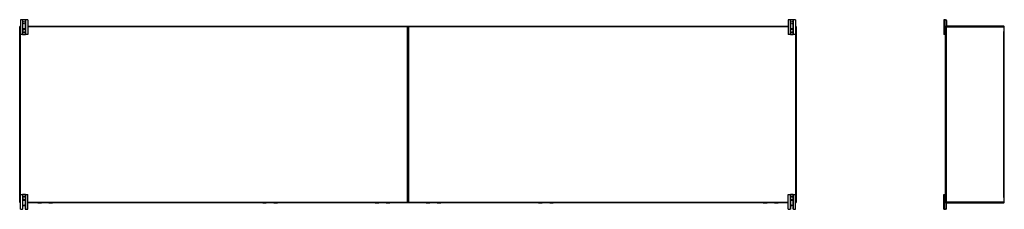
# Model space of a CAD drawing. Header units: inches. Extents: x 25 to 686, y 75 to 315.
# Tile 53 of 256: x 25 to 193, y 174 to 206. Entities that reach past the tile are written whole.
import ezdxf

# ---------------------------------------------------------------- set-up
doc = ezdxf.new("R2010")
doc.units = ezdxf.units.IN
doc.header["$MEASUREMENT"] = 0
doc.layers.add('Visible Edges(ANSI)', color=7, linetype='Continuous', lineweight=25)
doc.layers.add('Visible Tangent Edges(ANSI)', color=7, linetype='Continuous', lineweight=25)

msp = doc.modelspace()

# ---------------------------------------------------------------- linework, layer by layer
at = {"layer": 'Visible Edges(ANSI)'}
for p, q in [((25.93, 206.18), (25.55, 206.18)), ((25.55, 206.18), (25.55, 203.68)), ((25.96, 206.18), (25.93, 206.18)), ((26.4, 206.18), (25.96, 206.18)), ((26.43, 206.18), (26.4, 206.18)), ((26.8, 206.18), (26.43, 206.18)), ((26.8, 206.18), (26.8, 203.68)), ((156.43, 206.18), (156.05, 206.18)), ((156.05, 206.18), (156.05, 203.68)), ((156.46, 206.18), (156.43, 206.18)), ((156.9, 206.18), (156.46, 206.18)), ((156.93, 206.18), (156.9, 206.18)), ((157.3, 206.18), (156.93, 206.18)), ((157.3, 206.18), (157.3, 203.68)), ((182.69, 206.18), (182.5, 206.18)), ((182.5, 206.18), (182.5, 203.68)), ((182.69, 206.18), (182.79, 206.18)), ((182.95, 206.02), (182.95, 205.09)), ((25.43, 175.15), (25.43, 204.96)), ((25.53, 205.05), (25.55, 205.05)), ((25.94, 204.42), (25.94, 204.38)), ((25.94, 204.38), (25.94, 204.23)), ((25.94, 204.23), (25.94, 204.19)), ((26.42, 204.38), (26.42, 204.42)), ((26.42, 204.23), (26.42, 204.38)), ((26.42, 204.19), (26.42, 204.23)), ((26.8, 205.05), (91.33, 205.05)), ((91.43, 175.15), (91.43, 204.96)), ((91.43, 204.96), (91.43, 175.15)), ((91.53, 205.05), (156.05, 205.05)), ((156.44, 204.42), (156.44, 204.38)), ((156.44, 204.38), (156.44, 204.23)), ((156.44, 204.23), (156.44, 204.19)), ((156.92, 204.38), (156.92, 204.42)), ((156.92, 204.23), (156.92, 204.38)), ((156.92, 204.19), (156.92, 204.23)), ((157.3, 205.05), (157.33, 205.05)), ((157.43, 204.96), (157.43, 175.15)), ((182.79, 204.96), (182.79, 205.02)), ((182.79, 175.15), (182.79, 204.96)), ((182.82, 205.05), (182.89, 205.05)), ((192.69, 205.05), (182.89, 205.05)), ((192.79, 175.15), (192.79, 204.96)), ((25.93, 203.68), (25.55, 203.68)), ((25.93, 203.68), (25.96, 203.68)), ((25.96, 203.68), (26.4, 203.68)), ((26.4, 203.68), (26.43, 203.68)), ((26.8, 203.68), (26.43, 203.68)), ((156.43, 203.68), (156.05, 203.68)), ((156.43, 203.68), (156.46, 203.68)), ((156.46, 203.68), (156.9, 203.68)), ((156.9, 203.68), (156.93, 203.68)), ((157.3, 203.68), (156.93, 203.68)), ((182.69, 203.68), (182.5, 203.68)), ((182.69, 203.68), (182.76, 203.68)), ((182.79, 203.68), (182.76, 203.68)), ((25.55, 176.43), (25.93, 176.43)), ((25.55, 173.93), (25.55, 176.43)), ((25.96, 176.43), (25.93, 176.43)), ((25.94, 175.92), (25.94, 175.88)), ((25.94, 175.88), (25.94, 175.73)), ((25.94, 175.73), (25.94, 175.69)), ((26.4, 176.43), (25.96, 176.43)), ((26.43, 176.43), (26.4, 176.43)), ((26.42, 175.88), (26.42, 175.92)), ((26.42, 175.73), (26.42, 175.88)), ((26.42, 175.69), (26.42, 175.73)), ((26.43, 176.43), (26.8, 176.43)), ((26.8, 173.93), (26.8, 176.43)), ((156.05, 176.43), (156.43, 176.43)), ((156.05, 173.93), (156.05, 176.43)), ((156.46, 176.43), (156.43, 176.43)), ((156.44, 175.92), (156.44, 175.88)), ((156.44, 175.88), (156.44, 175.73)), ((156.44, 175.73), (156.44, 175.69)), ((156.9, 176.43), (156.46, 176.43)), ((156.93, 176.43), (156.9, 176.43)), ((156.92, 175.88), (156.92, 175.92)), ((156.92, 175.73), (156.92, 175.88)), ((156.92, 175.69), (156.92, 175.73)), ((156.93, 176.43), (157.3, 176.43)), ((157.3, 173.93), (157.3, 176.43)), ((182.5, 176.43), (182.69, 176.43)), ((182.5, 173.93), (182.5, 176.43)), ((182.76, 176.43), (182.69, 176.43)), ((182.76, 176.43), (182.79, 176.43)), ((25.55, 175.05), (25.53, 175.05)), ((25.98, 173.99), (25.98, 174.43)), ((26.38, 174.43), (26.38, 173.99)), ((91.33, 175.05), (26.8, 175.05)), ((28.54, 175.04), (29.13, 175.04)), ((29.15, 175.05), (29.15, 175.05)), ((30.41, 175.05), (30.41, 175.05)), ((30.42, 175.04), (31.01, 175.04)), ((66.75, 175.04), (67.33, 175.04)), ((67.35, 175.05), (67.35, 175.05)), ((68.61, 175.05), (68.61, 175.05)), ((68.63, 175.04), (69.22, 175.04)), ((85.85, 175.04), (86.44, 175.04)), ((86.45, 175.05), (86.45, 175.05)), ((87.71, 175.05), (87.71, 175.05)), ((87.73, 175.04), (88.32, 175.04)), ((156.05, 175.05), (91.53, 175.05)), ((94.54, 175.04), (95.13, 175.04)), ((95.15, 175.05), (95.15, 175.05)), ((96.41, 175.05), (96.41, 175.05)), ((96.42, 175.04), (97.01, 175.04)), ((113.64, 175.04), (114.23, 175.04)), ((114.25, 175.05), (114.25, 175.05)), ((115.51, 175.05), (115.51, 175.05)), ((115.53, 175.04), (116.11, 175.04)), ((151.85, 175.04), (152.44, 175.04)), ((152.45, 175.05), (152.45, 175.05)), ((153.71, 175.05), (153.71, 175.05)), ((153.73, 175.04), (154.32, 175.04)), ((156.48, 173.99), (156.48, 174.43)), ((156.88, 174.43), (156.88, 173.99)), ((157.33, 175.05), (157.3, 175.05)), ((182.79, 175.09), (182.79, 175.15)), ((182.89, 175.05), (182.82, 175.05)), ((182.89, 175.05), (192.69, 175.05)), ((182.95, 174.09), (182.95, 175.02)), ((25.55, 173.93), (25.91, 173.93)), ((26.44, 173.93), (26.8, 173.93)), ((156.05, 173.93), (156.41, 173.93)), ((156.94, 173.93), (157.3, 173.93)), ((182.5, 173.93), (182.69, 173.93)), ((182.79, 173.93), (182.69, 173.93))]:
    msp.add_line(p, q, dxfattribs=at)
at = {"layer": 'Visible Edges(ANSI)', "flags": 128}
for points in [[(26.07, 204.6), (26.07, 204.6), (26.06, 204.59), (26.05, 204.59), (26.04, 204.58), (26.03, 204.58), (26.02, 204.57), (26.01, 204.57), (26.01, 204.56), (26, 204.55), (25.99, 204.55), (25.99, 204.54), (25.98, 204.53), (25.97, 204.52), (25.97, 204.51), (25.96, 204.5), (25.96, 204.49), (25.96, 204.48), (25.95, 204.48), (25.95, 204.47), (25.95, 204.46), (25.95, 204.45), (25.94, 204.44), (25.94, 204.43), (25.94, 204.42)], [(25.94, 204.19), (25.94, 204.18), (25.94, 204.17), (25.95, 204.16), (25.95, 204.15), (25.95, 204.14), (25.95, 204.13), (25.96, 204.12), (25.96, 204.11), (25.96, 204.11), (25.97, 204.1), (25.97, 204.09), (25.98, 204.08), (25.99, 204.07), (25.99, 204.06), (26, 204.06), (26.01, 204.05), (26.01, 204.04), (26.02, 204.04), (26.03, 204.03), (26.04, 204.02), (26.05, 204.02), (26.06, 204.02), (26.07, 204.01), (26.07, 204.01)], [(26.42, 204.42), (26.42, 204.43), (26.42, 204.44), (26.41, 204.45), (26.41, 204.46), (26.41, 204.47), (26.41, 204.48), (26.4, 204.48), (26.4, 204.49), (26.4, 204.5), (26.39, 204.51), (26.39, 204.52), (26.38, 204.53), (26.37, 204.54), (26.37, 204.55), (26.36, 204.55), (26.35, 204.56), (26.35, 204.57), (26.34, 204.57), (26.33, 204.58), (26.32, 204.58), (26.31, 204.59), (26.3, 204.59), (26.29, 204.6), (26.28, 204.6)], [(26.28, 204.01), (26.29, 204.01), (26.3, 204.02), (26.31, 204.02), (26.32, 204.02), (26.33, 204.03), (26.34, 204.04), (26.35, 204.04), (26.35, 204.05), (26.36, 204.06), (26.37, 204.06), (26.37, 204.07), (26.38, 204.08), (26.39, 204.09), (26.39, 204.1), (26.4, 204.11), (26.4, 204.11), (26.4, 204.12), (26.41, 204.13), (26.41, 204.14), (26.41, 204.15), (26.41, 204.16), (26.42, 204.17), (26.42, 204.18), (26.42, 204.19)], [(156.57, 204.6), (156.57, 204.6), (156.56, 204.59), (156.55, 204.59), (156.54, 204.58), (156.53, 204.58), (156.52, 204.57), (156.51, 204.57), (156.51, 204.56), (156.5, 204.55), (156.49, 204.55), (156.49, 204.54), (156.48, 204.53), (156.47, 204.52), (156.47, 204.51), (156.46, 204.5), (156.46, 204.49), (156.46, 204.48), (156.45, 204.48), (156.45, 204.47), (156.45, 204.46), (156.45, 204.45), (156.44, 204.44), (156.44, 204.43), (156.44, 204.42)], [(156.44, 204.19), (156.44, 204.18), (156.44, 204.17), (156.45, 204.16), (156.45, 204.15), (156.45, 204.14), (156.45, 204.13), (156.46, 204.12), (156.46, 204.11), (156.46, 204.11), (156.47, 204.1), (156.47, 204.09), (156.48, 204.08), (156.49, 204.07), (156.49, 204.06), (156.5, 204.06), (156.51, 204.05), (156.51, 204.04), (156.52, 204.04), (156.53, 204.03), (156.54, 204.02), (156.55, 204.02), (156.56, 204.02), (156.57, 204.01), (156.57, 204.01)], [(156.92, 204.42), (156.92, 204.43), (156.92, 204.44), (156.91, 204.45), (156.91, 204.46), (156.91, 204.47), (156.91, 204.48), (156.9, 204.48), (156.9, 204.49), (156.9, 204.5), (156.89, 204.51), (156.89, 204.52), (156.88, 204.53), (156.87, 204.54), (156.87, 204.55), (156.86, 204.55), (156.85, 204.56), (156.85, 204.57), (156.84, 204.57), (156.83, 204.58), (156.82, 204.58), (156.81, 204.59), (156.8, 204.59), (156.79, 204.6), (156.78, 204.6)], [(156.78, 204.01), (156.79, 204.01), (156.8, 204.02), (156.81, 204.02), (156.82, 204.02), (156.83, 204.03), (156.84, 204.04), (156.85, 204.04), (156.85, 204.05), (156.86, 204.06), (156.87, 204.06), (156.87, 204.07), (156.88, 204.08), (156.89, 204.09), (156.89, 204.1), (156.9, 204.11), (156.9, 204.11), (156.9, 204.12), (156.91, 204.13), (156.91, 204.14), (156.91, 204.15), (156.91, 204.16), (156.92, 204.17), (156.92, 204.18), (156.92, 204.19)], [(26.07, 176.1), (26.07, 176.1), (26.06, 176.09), (26.05, 176.09), (26.04, 176.08), (26.03, 176.08), (26.02, 176.07), (26.01, 176.07), (26.01, 176.06), (26, 176.05), (25.99, 176.04), (25.99, 176.04), (25.98, 176.03), (25.97, 176.02), (25.97, 176.01), (25.96, 176), (25.96, 175.99), (25.96, 175.98), (25.95, 175.98), (25.95, 175.97), (25.95, 175.96), (25.95, 175.95), (25.94, 175.94), (25.94, 175.93), (25.94, 175.92)], [(26.42, 175.92), (26.42, 175.93), (26.42, 175.94), (26.41, 175.95), (26.41, 175.96), (26.41, 175.97), (26.41, 175.98), (26.4, 175.98), (26.4, 175.99), (26.4, 176), (26.39, 176.01), (26.39, 176.02), (26.38, 176.03), (26.37, 176.04), (26.37, 176.04), (26.36, 176.05), (26.35, 176.06), (26.35, 176.07), (26.34, 176.07), (26.33, 176.08), (26.32, 176.08), (26.31, 176.09), (26.3, 176.09), (26.29, 176.1), (26.28, 176.1)], [(156.57, 176.1), (156.57, 176.1), (156.56, 176.09), (156.55, 176.09), (156.54, 176.08), (156.53, 176.08), (156.52, 176.07), (156.51, 176.07), (156.51, 176.06), (156.5, 176.05), (156.49, 176.04), (156.49, 176.04), (156.48, 176.03), (156.47, 176.02), (156.47, 176.01), (156.46, 176), (156.46, 175.99), (156.46, 175.98), (156.45, 175.98), (156.45, 175.97), (156.45, 175.96), (156.45, 175.95), (156.44, 175.94), (156.44, 175.93), (156.44, 175.92)], [(156.92, 175.92), (156.92, 175.93), (156.92, 175.94), (156.91, 175.95), (156.91, 175.96), (156.91, 175.97), (156.91, 175.98), (156.9, 175.98), (156.9, 175.99), (156.9, 176), (156.89, 176.01), (156.89, 176.02), (156.88, 176.03), (156.87, 176.04), (156.87, 176.04), (156.86, 176.05), (156.85, 176.06), (156.85, 176.07), (156.84, 176.07), (156.83, 176.08), (156.82, 176.08), (156.81, 176.09), (156.8, 176.09), (156.79, 176.1), (156.78, 176.1)], [(25.94, 175.69), (25.94, 175.68), (25.94, 175.67), (25.95, 175.66), (25.95, 175.65), (25.95, 175.64), (25.95, 175.63), (25.96, 175.62), (25.96, 175.61), (25.96, 175.61), (25.97, 175.6), (25.97, 175.59), (25.98, 175.58), (25.99, 175.57), (25.99, 175.56), (26, 175.56), (26.01, 175.55), (26.01, 175.54), (26.02, 175.54), (26.03, 175.53), (26.04, 175.52), (26.05, 175.52), (26.06, 175.52), (26.07, 175.51), (26.07, 175.51)], [(26.28, 175.51), (26.29, 175.51), (26.3, 175.52), (26.31, 175.52), (26.32, 175.52), (26.33, 175.53), (26.34, 175.54), (26.35, 175.54), (26.35, 175.55), (26.36, 175.56), (26.37, 175.56), (26.37, 175.57), (26.38, 175.58), (26.39, 175.59), (26.39, 175.6), (26.4, 175.61), (26.4, 175.61), (26.4, 175.62), (26.41, 175.63), (26.41, 175.64), (26.41, 175.65), (26.41, 175.66), (26.42, 175.67), (26.42, 175.68), (26.42, 175.69)], [(156.44, 175.69), (156.44, 175.68), (156.44, 175.67), (156.45, 175.66), (156.45, 175.65), (156.45, 175.64), (156.45, 175.63), (156.46, 175.62), (156.46, 175.61), (156.46, 175.61), (156.47, 175.6), (156.47, 175.59), (156.48, 175.58), (156.49, 175.57), (156.49, 175.56), (156.5, 175.56), (156.51, 175.55), (156.51, 175.54), (156.52, 175.54), (156.53, 175.53), (156.54, 175.52), (156.55, 175.52), (156.56, 175.52), (156.57, 175.51), (156.57, 175.51)], [(156.78, 175.51), (156.79, 175.51), (156.8, 175.52), (156.81, 175.52), (156.82, 175.52), (156.83, 175.53), (156.84, 175.54), (156.85, 175.54), (156.85, 175.55), (156.86, 175.56), (156.87, 175.56), (156.87, 175.57), (156.88, 175.58), (156.89, 175.59), (156.89, 175.6), (156.9, 175.61), (156.9, 175.61), (156.9, 175.62), (156.91, 175.63), (156.91, 175.64), (156.91, 175.65), (156.91, 175.66), (156.92, 175.67), (156.92, 175.68), (156.92, 175.69)], [(25.93, 173.93), (25.93, 173.93), (25.93, 173.93), (25.93, 173.93), (25.93, 173.93), (25.93, 173.93), (25.93, 173.93), (25.93, 173.93), (25.92, 173.93), (25.92, 173.93), (25.92, 173.93), (25.92, 173.93), (25.92, 173.93), (25.92, 173.93), (25.92, 173.93), (25.92, 173.93), (25.92, 173.93), (25.92, 173.93), (25.92, 173.93), (25.92, 173.93), (25.92, 173.93), (25.92, 173.93), (25.92, 173.93), (25.92, 173.93), (25.91, 173.93)], [(25.96, 173.95), (25.96, 173.95), (25.96, 173.94), (25.95, 173.94), (25.95, 173.94), (25.95, 173.94), (25.95, 173.94), (25.95, 173.94), (25.95, 173.94), (25.94, 173.94), (25.94, 173.94), (25.94, 173.94), (25.94, 173.93), (25.94, 173.93), (25.94, 173.93), (25.94, 173.93), (25.93, 173.93), (25.93, 173.93), (25.93, 173.93), (25.93, 173.93), (25.93, 173.93), (25.93, 173.93), (25.93, 173.93), (25.93, 173.93), (25.93, 173.93)], [(26.43, 173.93), (26.43, 173.93), (26.43, 173.93), (26.43, 173.93), (26.43, 173.93), (26.43, 173.93), (26.43, 173.93), (26.43, 173.93), (26.43, 173.93), (26.42, 173.93), (26.42, 173.93), (26.42, 173.93), (26.42, 173.93), (26.42, 173.94), (26.42, 173.94), (26.42, 173.94), (26.41, 173.94), (26.41, 173.94), (26.41, 173.94), (26.41, 173.94), (26.41, 173.94), (26.41, 173.94), (26.4, 173.94), (26.4, 173.95), (26.4, 173.95)], [(26.44, 173.93), (26.44, 173.93), (26.44, 173.93), (26.44, 173.93), (26.44, 173.93), (26.44, 173.93), (26.44, 173.93), (26.44, 173.93), (26.44, 173.93), (26.44, 173.93), (26.44, 173.93), (26.44, 173.93), (26.44, 173.93), (26.44, 173.93), (26.44, 173.93), (26.44, 173.93), (26.43, 173.93), (26.43, 173.93), (26.43, 173.93), (26.43, 173.93), (26.43, 173.93), (26.43, 173.93), (26.43, 173.93), (26.43, 173.93), (26.43, 173.93)], [(156.43, 173.93), (156.43, 173.93), (156.43, 173.93), (156.43, 173.93), (156.43, 173.93), (156.43, 173.93), (156.43, 173.93), (156.43, 173.93), (156.42, 173.93), (156.42, 173.93), (156.42, 173.93), (156.42, 173.93), (156.42, 173.93), (156.42, 173.93), (156.42, 173.93), (156.42, 173.93), (156.42, 173.93), (156.42, 173.93), (156.42, 173.93), (156.42, 173.93), (156.42, 173.93), (156.42, 173.93), (156.42, 173.93), (156.42, 173.93), (156.41, 173.93)], [(156.46, 173.95), (156.46, 173.95), (156.46, 173.94), (156.45, 173.94), (156.45, 173.94), (156.45, 173.94), (156.45, 173.94), (156.45, 173.94), (156.45, 173.94), (156.44, 173.94), (156.44, 173.94), (156.44, 173.94), (156.44, 173.93), (156.44, 173.93), (156.44, 173.93), (156.44, 173.93), (156.43, 173.93), (156.43, 173.93), (156.43, 173.93), (156.43, 173.93), (156.43, 173.93), (156.43, 173.93), (156.43, 173.93), (156.43, 173.93), (156.43, 173.93)], [(156.93, 173.93), (156.93, 173.93), (156.93, 173.93), (156.93, 173.93), (156.93, 173.93), (156.93, 173.93), (156.93, 173.93), (156.93, 173.93), (156.93, 173.93), (156.92, 173.93), (156.92, 173.93), (156.92, 173.93), (156.92, 173.93), (156.92, 173.94), (156.92, 173.94), (156.92, 173.94), (156.91, 173.94), (156.91, 173.94), (156.91, 173.94), (156.91, 173.94), (156.91, 173.94), (156.91, 173.94), (156.9, 173.94), (156.9, 173.95), (156.9, 173.95)], [(156.94, 173.93), (156.94, 173.93), (156.94, 173.93), (156.94, 173.93), (156.94, 173.93), (156.94, 173.93), (156.94, 173.93), (156.94, 173.93), (156.94, 173.93), (156.94, 173.93), (156.94, 173.93), (156.94, 173.93), (156.94, 173.93), (156.94, 173.93), (156.94, 173.93), (156.94, 173.93), (156.93, 173.93), (156.93, 173.93), (156.93, 173.93), (156.93, 173.93), (156.93, 173.93), (156.93, 173.93), (156.93, 173.93), (156.93, 173.93), (156.93, 173.93)]]:
    msp.add_lwpolyline(points, dxfattribs=at)
at = {"layer": 'Visible Edges(ANSI)'}
for centre in [(26.18, 205.68), (156.68, 205.68)]:
    msp.add_circle(centre, 0.203, dxfattribs=at)
for centre, radius, start, end in [((182.79, 206.02), 0.156, 0, 90), ((25.53, 204.96), 0.099, 90, 180), ((26.18, 204.3), 0.315, 70.5288, 109.4712), ((91.33, 204.96), 0.099, 0, 90), ((91.53, 204.96), 0.099, 90, 180), ((156.68, 204.3), 0.315, 70.5288, 109.4712), ((157.33, 204.96), 0.099, 0, 90), ((182.89, 204.96), 0.099, 90, 180), ((182.82, 205.02), 0.031, 90, 180), ((182.92, 205.09), 0.031, 270, 0), ((192.69, 204.96), 0.099, 0, 90), ((26.18, 204.3), 0.315, 250.5288, 289.4712), ((156.68, 204.3), 0.315, 250.5288, 289.4712), ((182.76, 203.71), 0.031, 270, 0), ((26.18, 175.8), 0.315, 70.5288, 109.4712), ((156.68, 175.8), 0.315, 70.5288, 109.4712), ((182.76, 176.4), 0.031, 0, 90), ((25.53, 175.15), 0.099, 180, 270), ((26.18, 174.43), 0.203, 0, 180), ((26.18, 175.8), 0.315, 250.5288, 289.4712), ((28.54, 175.06), 0.0197, 185.3247, 270), ((29.13, 175.05), 0.0157, 270, 0), ((30.42, 175.05), 0.0157, 180, 270), ((31.01, 175.06), 0.0197, 270, 354.6753), ((66.75, 175.06), 0.0197, 185.3247, 270), ((67.33, 175.05), 0.0157, 270, 0), ((68.63, 175.05), 0.0157, 180, 270), ((69.22, 175.06), 0.0197, 270, 354.6753), ((85.85, 175.06), 0.0197, 185.3247, 270), ((86.44, 175.05), 0.0157, 270, 0), ((87.73, 175.05), 0.0157, 180, 270), ((88.32, 175.06), 0.0197, 270, 354.6753), ((91.33, 175.15), 0.099, 270, 0), ((91.53, 175.15), 0.099, 180, 270), ((94.54, 175.06), 0.0197, 185.3247, 270), ((95.13, 175.05), 0.0157, 270, 0), ((96.42, 175.05), 0.0157, 180, 270), ((97.01, 175.06), 0.0197, 270, 354.6753), ((113.64, 175.06), 0.0197, 185.3247, 270), ((114.23, 175.05), 0.0157, 270, 0), ((115.53, 175.05), 0.0157, 180, 270), ((116.11, 175.06), 0.0197, 270, 354.6753), ((151.85, 175.06), 0.0197, 185.3247, 270), ((152.44, 175.05), 0.0157, 270, 0), ((153.73, 175.05), 0.0157, 180, 270), ((154.32, 175.06), 0.0197, 270, 354.6753), ((156.68, 174.43), 0.203, 0, 180), ((156.68, 175.8), 0.315, 250.5288, 289.4712), ((157.33, 175.15), 0.099, 270, 0), ((182.89, 175.15), 0.099, 180, 270), ((182.82, 175.09), 0.031, 180, 270), ((182.79, 174.09), 0.156, 270, 0), ((182.92, 175.02), 0.031, 0, 90), ((192.69, 175.15), 0.099, 270, 0), ((25.91, 173.99), 0.062, 314.9335, 0), ((26.44, 173.99), 0.062, 180, 225.0665), ((156.41, 173.99), 0.062, 314.9335, 0), ((156.94, 173.99), 0.062, 180, 225.0665)]:
    msp.add_arc(centre, radius, start, end, dxfattribs=at)
at = {"layer": 'Visible Tangent Edges(ANSI)'}
for p, q in [((25.93, 206.18), (25.93, 203.68)), ((25.96, 204.49), (25.96, 206.18)), ((26.4, 206.18), (26.4, 204.49)), ((26.43, 203.68), (26.43, 206.18)), ((156.43, 206.18), (156.43, 203.68)), ((156.46, 204.49), (156.46, 206.18)), ((156.9, 206.18), (156.9, 204.49)), ((156.93, 203.68), (156.93, 206.18)), ((182.69, 206.18), (182.69, 203.68)), ((25.43, 204.96), (25.53, 204.96)), ((25.53, 204.96), (25.53, 205.05)), ((25.53, 204.96), (25.53, 175.15)), ((25.55, 204.96), (25.53, 204.96)), ((25.94, 204.38), (25.96, 204.38)), ((25.94, 204.23), (25.96, 204.23)), ((25.96, 204.23), (25.96, 204.38)), ((26.08, 204.6), (26.07, 204.6)), ((26.28, 204.6), (26.28, 204.6)), ((26.42, 204.38), (26.4, 204.38)), ((26.4, 204.38), (26.4, 204.23)), ((26.42, 204.23), (26.4, 204.23)), ((91.33, 204.96), (26.8, 204.96)), ((91.33, 205.05), (91.33, 204.96)), ((91.33, 204.96), (91.43, 204.96)), ((91.33, 175.15), (91.33, 204.96)), ((91.43, 204.96), (91.53, 204.96)), ((91.53, 204.96), (91.53, 205.05)), ((91.53, 204.96), (91.53, 175.15)), ((156.05, 204.96), (91.53, 204.96)), ((156.44, 204.38), (156.46, 204.38)), ((156.44, 204.23), (156.46, 204.23)), ((156.46, 204.23), (156.46, 204.38)), ((156.58, 204.6), (156.57, 204.6)), ((156.78, 204.6), (156.78, 204.6)), ((156.92, 204.38), (156.9, 204.38)), ((156.9, 204.38), (156.9, 204.23)), ((156.92, 204.23), (156.9, 204.23)), ((157.33, 204.96), (157.3, 204.96)), ((157.33, 205.05), (157.33, 204.96)), ((157.33, 204.96), (157.43, 204.96)), ((157.33, 175.15), (157.33, 204.96)), ((182.79, 204.96), (182.89, 204.96)), ((182.89, 205.05), (182.89, 204.96)), ((182.89, 204.96), (192.69, 204.96)), ((182.89, 204.96), (182.89, 175.15)), ((192.69, 204.96), (192.69, 205.05)), ((192.69, 204.96), (192.79, 204.96)), ((192.69, 204.96), (192.69, 204.18)), ((25.96, 203.68), (25.96, 204.12)), ((26.07, 204.01), (26.08, 204.01)), ((26.28, 204.01), (26.28, 204.01)), ((26.4, 204.12), (26.4, 203.68)), ((156.46, 203.68), (156.46, 204.12)), ((156.57, 204.01), (156.58, 204.01)), ((156.78, 204.01), (156.78, 204.01)), ((156.9, 204.12), (156.9, 203.68)), ((192.69, 175.93), (192.69, 204.18)), ((25.93, 176.43), (25.93, 173.93)), ((25.94, 175.88), (25.96, 175.88)), ((25.94, 175.73), (25.96, 175.73)), ((25.96, 175.99), (25.96, 176.43)), ((25.96, 175.73), (25.96, 175.88)), ((26.07, 176.1), (26.08, 176.1)), ((26.28, 176.1), (26.28, 176.1)), ((26.4, 176.43), (26.4, 175.99)), ((26.42, 175.88), (26.4, 175.88)), ((26.4, 175.88), (26.4, 175.73)), ((26.42, 175.73), (26.4, 175.73)), ((26.43, 173.93), (26.43, 176.43)), ((156.43, 176.43), (156.43, 173.93)), ((156.44, 175.88), (156.46, 175.88)), ((156.44, 175.73), (156.46, 175.73)), ((156.46, 175.99), (156.46, 176.43)), ((156.46, 175.73), (156.46, 175.88)), ((156.57, 176.1), (156.58, 176.1)), ((156.78, 176.1), (156.78, 176.1)), ((156.9, 176.43), (156.9, 175.99)), ((156.92, 175.88), (156.9, 175.88)), ((156.9, 175.88), (156.9, 175.73)), ((156.92, 175.73), (156.9, 175.73)), ((156.93, 173.93), (156.93, 176.43)), ((182.69, 173.93), (182.69, 176.43)), ((192.69, 175.93), (192.69, 175.15)), ((25.53, 175.15), (25.43, 175.15)), ((25.53, 175.15), (25.55, 175.15)), ((25.53, 175.05), (25.53, 175.15)), ((25.96, 173.95), (25.96, 175.62)), ((26.08, 175.51), (26.07, 175.51)), ((26.28, 175.51), (26.28, 175.51)), ((26.4, 175.62), (26.4, 173.95)), ((26.8, 175.15), (91.33, 175.15)), ((28.54, 175.05), (28.54, 175.04)), ((29.13, 175.04), (29.13, 175.05)), ((30.42, 175.05), (30.42, 175.04)), ((31.01, 175.04), (31.01, 175.05)), ((66.75, 175.05), (66.75, 175.04)), ((67.33, 175.04), (67.33, 175.05)), ((68.63, 175.05), (68.63, 175.04)), ((69.22, 175.04), (69.22, 175.05)), ((85.85, 175.05), (85.85, 175.04)), ((86.44, 175.04), (86.44, 175.05)), ((87.73, 175.05), (87.73, 175.04)), ((88.32, 175.04), (88.32, 175.05)), ((91.33, 175.15), (91.33, 175.05)), ((91.43, 175.15), (91.33, 175.15)), ((91.53, 175.15), (91.43, 175.15)), ((91.53, 175.15), (156.05, 175.15)), ((91.53, 175.05), (91.53, 175.15)), ((94.54, 175.05), (94.54, 175.04)), ((95.13, 175.04), (95.13, 175.05)), ((96.42, 175.05), (96.42, 175.04)), ((97.01, 175.04), (97.01, 175.05)), ((113.64, 175.05), (113.64, 175.04)), ((114.23, 175.04), (114.23, 175.05)), ((115.53, 175.05), (115.53, 175.04)), ((116.11, 175.04), (116.11, 175.05)), ((151.85, 175.05), (151.85, 175.04)), ((152.44, 175.04), (152.44, 175.05)), ((153.73, 175.05), (153.73, 175.04)), ((154.32, 175.04), (154.32, 175.05)), ((156.46, 173.95), (156.46, 175.62)), ((156.58, 175.51), (156.57, 175.51)), ((156.78, 175.51), (156.78, 175.51)), ((156.9, 175.62), (156.9, 173.95)), ((157.3, 175.15), (157.33, 175.15)), ((157.33, 175.15), (157.33, 175.05)), ((157.43, 175.15), (157.33, 175.15)), ((182.89, 175.15), (182.79, 175.15)), ((192.69, 175.15), (182.89, 175.15)), ((182.89, 175.15), (182.89, 175.05)), ((192.79, 175.15), (192.69, 175.15)), ((192.69, 175.05), (192.69, 175.15))]:
    msp.add_line(p, q, dxfattribs=at)
at = {"layer": 'Visible Tangent Edges(ANSI)', "flags": 128}
for points in [[(25.96, 204.42), (25.96, 204.43), (25.96, 204.44), (25.96, 204.45), (25.96, 204.46), (25.96, 204.46), (25.97, 204.47), (25.97, 204.48), (25.97, 204.49), (25.97, 204.5), (25.98, 204.51), (25.98, 204.52), (25.99, 204.53), (25.99, 204.53), (26, 204.54), (26.01, 204.55), (26.01, 204.56), (26.02, 204.56), (26.03, 204.57), (26.03, 204.57), (26.04, 204.58), (26.05, 204.58), (26.06, 204.59), (26.07, 204.59), (26.08, 204.6)], [(25.96, 204.38), (25.96, 204.38), (25.96, 204.38), (25.96, 204.38), (25.96, 204.38), (25.96, 204.39), (25.96, 204.39), (25.96, 204.39), (25.96, 204.39), (25.96, 204.39), (25.96, 204.39), (25.96, 204.4), (25.96, 204.4), (25.96, 204.4), (25.96, 204.4), (25.96, 204.4), (25.96, 204.4), (25.96, 204.41), (25.96, 204.41), (25.96, 204.41), (25.96, 204.41), (25.96, 204.41), (25.96, 204.41), (25.96, 204.42), (25.96, 204.42)], [(25.96, 204.19), (25.96, 204.19), (25.96, 204.19), (25.96, 204.2), (25.96, 204.2), (25.96, 204.2), (25.96, 204.2), (25.96, 204.2), (25.96, 204.21), (25.96, 204.21), (25.96, 204.21), (25.96, 204.21), (25.96, 204.21), (25.96, 204.21), (25.96, 204.22), (25.96, 204.22), (25.96, 204.22), (25.96, 204.22), (25.96, 204.22), (25.96, 204.22), (25.96, 204.23), (25.96, 204.23), (25.96, 204.23), (25.96, 204.23), (25.96, 204.23)], [(26.08, 204.01), (26.07, 204.02), (26.06, 204.02), (26.05, 204.02), (26.04, 204.03), (26.03, 204.03), (26.03, 204.04), (26.02, 204.05), (26.01, 204.05), (26.01, 204.06), (26, 204.07), (25.99, 204.07), (25.99, 204.08), (25.98, 204.09), (25.98, 204.1), (25.97, 204.11), (25.97, 204.12), (25.97, 204.13), (25.97, 204.13), (25.96, 204.14), (25.96, 204.15), (25.96, 204.16), (25.96, 204.17), (25.96, 204.18), (25.96, 204.19)], [(26.28, 204.6), (26.29, 204.59), (26.3, 204.59), (26.31, 204.58), (26.32, 204.58), (26.33, 204.57), (26.33, 204.57), (26.34, 204.56), (26.35, 204.56), (26.35, 204.55), (26.36, 204.54), (26.37, 204.53), (26.37, 204.53), (26.38, 204.52), (26.38, 204.51), (26.38, 204.5), (26.39, 204.49), (26.39, 204.48), (26.39, 204.47), (26.4, 204.46), (26.4, 204.46), (26.4, 204.45), (26.4, 204.44), (26.4, 204.43), (26.4, 204.42)], [(26.4, 204.19), (26.4, 204.18), (26.4, 204.17), (26.4, 204.16), (26.4, 204.15), (26.4, 204.14), (26.39, 204.13), (26.39, 204.13), (26.39, 204.12), (26.38, 204.11), (26.38, 204.1), (26.38, 204.09), (26.37, 204.08), (26.37, 204.07), (26.36, 204.07), (26.35, 204.06), (26.35, 204.05), (26.34, 204.05), (26.33, 204.04), (26.33, 204.03), (26.32, 204.03), (26.31, 204.02), (26.3, 204.02), (26.29, 204.02), (26.28, 204.01)], [(26.4, 204.42), (26.4, 204.42), (26.4, 204.41), (26.4, 204.41), (26.4, 204.41), (26.4, 204.41), (26.4, 204.41), (26.4, 204.41), (26.4, 204.4), (26.4, 204.4), (26.4, 204.4), (26.4, 204.4), (26.4, 204.4), (26.4, 204.4), (26.4, 204.39), (26.4, 204.39), (26.4, 204.39), (26.4, 204.39), (26.4, 204.39), (26.4, 204.39), (26.4, 204.38), (26.4, 204.38), (26.4, 204.38), (26.4, 204.38), (26.4, 204.38)], [(26.4, 204.23), (26.4, 204.23), (26.4, 204.23), (26.4, 204.23), (26.4, 204.23), (26.4, 204.22), (26.4, 204.22), (26.4, 204.22), (26.4, 204.22), (26.4, 204.22), (26.4, 204.22), (26.4, 204.21), (26.4, 204.21), (26.4, 204.21), (26.4, 204.21), (26.4, 204.21), (26.4, 204.21), (26.4, 204.2), (26.4, 204.2), (26.4, 204.2), (26.4, 204.2), (26.4, 204.2), (26.4, 204.19), (26.4, 204.19), (26.4, 204.19)], [(156.46, 204.42), (156.46, 204.43), (156.46, 204.44), (156.46, 204.45), (156.46, 204.46), (156.46, 204.46), (156.47, 204.47), (156.47, 204.48), (156.47, 204.49), (156.47, 204.5), (156.48, 204.51), (156.48, 204.52), (156.49, 204.53), (156.49, 204.53), (156.5, 204.54), (156.51, 204.55), (156.51, 204.56), (156.52, 204.56), (156.53, 204.57), (156.53, 204.57), (156.54, 204.58), (156.55, 204.58), (156.56, 204.59), (156.57, 204.59), (156.58, 204.6)], [(156.46, 204.38), (156.46, 204.38), (156.46, 204.38), (156.46, 204.38), (156.46, 204.38), (156.46, 204.39), (156.46, 204.39), (156.46, 204.39), (156.46, 204.39), (156.46, 204.39), (156.46, 204.39), (156.46, 204.4), (156.46, 204.4), (156.46, 204.4), (156.46, 204.4), (156.46, 204.4), (156.46, 204.4), (156.46, 204.41), (156.46, 204.41), (156.46, 204.41), (156.46, 204.41), (156.46, 204.41), (156.46, 204.41), (156.46, 204.42), (156.46, 204.42)], [(156.46, 204.19), (156.46, 204.19), (156.46, 204.19), (156.46, 204.2), (156.46, 204.2), (156.46, 204.2), (156.46, 204.2), (156.46, 204.2), (156.46, 204.21), (156.46, 204.21), (156.46, 204.21), (156.46, 204.21), (156.46, 204.21), (156.46, 204.21), (156.46, 204.22), (156.46, 204.22), (156.46, 204.22), (156.46, 204.22), (156.46, 204.22), (156.46, 204.22), (156.46, 204.23), (156.46, 204.23), (156.46, 204.23), (156.46, 204.23), (156.46, 204.23)], [(156.58, 204.01), (156.57, 204.02), (156.56, 204.02), (156.55, 204.02), (156.54, 204.03), (156.53, 204.03), (156.53, 204.04), (156.52, 204.05), (156.51, 204.05), (156.51, 204.06), (156.5, 204.07), (156.49, 204.07), (156.49, 204.08), (156.48, 204.09), (156.48, 204.1), (156.47, 204.11), (156.47, 204.12), (156.47, 204.13), (156.47, 204.13), (156.46, 204.14), (156.46, 204.15), (156.46, 204.16), (156.46, 204.17), (156.46, 204.18), (156.46, 204.19)], [(156.78, 204.6), (156.79, 204.59), (156.8, 204.59), (156.81, 204.58), (156.82, 204.58), (156.83, 204.57), (156.83, 204.57), (156.84, 204.56), (156.85, 204.56), (156.85, 204.55), (156.86, 204.54), (156.87, 204.53), (156.87, 204.53), (156.88, 204.52), (156.88, 204.51), (156.88, 204.5), (156.89, 204.49), (156.89, 204.48), (156.89, 204.47), (156.9, 204.46), (156.9, 204.46), (156.9, 204.45), (156.9, 204.44), (156.9, 204.43), (156.9, 204.42)], [(156.9, 204.19), (156.9, 204.18), (156.9, 204.17), (156.9, 204.16), (156.9, 204.15), (156.9, 204.14), (156.89, 204.13), (156.89, 204.13), (156.89, 204.12), (156.88, 204.11), (156.88, 204.1), (156.88, 204.09), (156.87, 204.08), (156.87, 204.07), (156.86, 204.07), (156.85, 204.06), (156.85, 204.05), (156.84, 204.05), (156.83, 204.04), (156.83, 204.03), (156.82, 204.03), (156.81, 204.02), (156.8, 204.02), (156.79, 204.02), (156.78, 204.01)], [(156.9, 204.42), (156.9, 204.42), (156.9, 204.41), (156.9, 204.41), (156.9, 204.41), (156.9, 204.41), (156.9, 204.41), (156.9, 204.41), (156.9, 204.4), (156.9, 204.4), (156.9, 204.4), (156.9, 204.4), (156.9, 204.4), (156.9, 204.4), (156.9, 204.39), (156.9, 204.39), (156.9, 204.39), (156.9, 204.39), (156.9, 204.39), (156.9, 204.39), (156.9, 204.38), (156.9, 204.38), (156.9, 204.38), (156.9, 204.38), (156.9, 204.38)], [(156.9, 204.23), (156.9, 204.23), (156.9, 204.23), (156.9, 204.23), (156.9, 204.23), (156.9, 204.22), (156.9, 204.22), (156.9, 204.22), (156.9, 204.22), (156.9, 204.22), (156.9, 204.22), (156.9, 204.21), (156.9, 204.21), (156.9, 204.21), (156.9, 204.21), (156.9, 204.21), (156.9, 204.21), (156.9, 204.2), (156.9, 204.2), (156.9, 204.2), (156.9, 204.2), (156.9, 204.2), (156.9, 204.19), (156.9, 204.19), (156.9, 204.19)], [(25.96, 175.92), (25.96, 175.93), (25.96, 175.94), (25.96, 175.95), (25.96, 175.96), (25.96, 175.96), (25.97, 175.97), (25.97, 175.98), (25.97, 175.99), (25.97, 176), (25.98, 176.01), (25.98, 176.02), (25.99, 176.03), (25.99, 176.03), (26, 176.04), (26.01, 176.05), (26.01, 176.06), (26.02, 176.06), (26.03, 176.07), (26.03, 176.07), (26.04, 176.08), (26.05, 176.08), (26.06, 176.09), (26.07, 176.09), (26.08, 176.1)], [(25.96, 175.88), (25.96, 175.88), (25.96, 175.88), (25.96, 175.88), (25.96, 175.88), (25.96, 175.89), (25.96, 175.89), (25.96, 175.89), (25.96, 175.89), (25.96, 175.89), (25.96, 175.89), (25.96, 175.9), (25.96, 175.9), (25.96, 175.9), (25.96, 175.9), (25.96, 175.9), (25.96, 175.9), (25.96, 175.91), (25.96, 175.91), (25.96, 175.91), (25.96, 175.91), (25.96, 175.91), (25.96, 175.91), (25.96, 175.92), (25.96, 175.92)], [(25.96, 175.69), (25.96, 175.69), (25.96, 175.69), (25.96, 175.7), (25.96, 175.7), (25.96, 175.7), (25.96, 175.7), (25.96, 175.7), (25.96, 175.71), (25.96, 175.71), (25.96, 175.71), (25.96, 175.71), (25.96, 175.71), (25.96, 175.71), (25.96, 175.72), (25.96, 175.72), (25.96, 175.72), (25.96, 175.72), (25.96, 175.72), (25.96, 175.72), (25.96, 175.73), (25.96, 175.73), (25.96, 175.73), (25.96, 175.73), (25.96, 175.73)], [(26.28, 176.1), (26.29, 176.09), (26.3, 176.09), (26.31, 176.08), (26.32, 176.08), (26.33, 176.07), (26.33, 176.07), (26.34, 176.06), (26.35, 176.06), (26.35, 176.05), (26.36, 176.04), (26.37, 176.03), (26.37, 176.03), (26.38, 176.02), (26.38, 176.01), (26.38, 176), (26.39, 175.99), (26.39, 175.98), (26.39, 175.97), (26.4, 175.96), (26.4, 175.96), (26.4, 175.95), (26.4, 175.94), (26.4, 175.93), (26.4, 175.92)], [(26.4, 175.92), (26.4, 175.92), (26.4, 175.91), (26.4, 175.91), (26.4, 175.91), (26.4, 175.91), (26.4, 175.91), (26.4, 175.91), (26.4, 175.9), (26.4, 175.9), (26.4, 175.9), (26.4, 175.9), (26.4, 175.9), (26.4, 175.9), (26.4, 175.89), (26.4, 175.89), (26.4, 175.89), (26.4, 175.89), (26.4, 175.89), (26.4, 175.89), (26.4, 175.88), (26.4, 175.88), (26.4, 175.88), (26.4, 175.88), (26.4, 175.88)], [(26.4, 175.73), (26.4, 175.73), (26.4, 175.73), (26.4, 175.73), (26.4, 175.73), (26.4, 175.72), (26.4, 175.72), (26.4, 175.72), (26.4, 175.72), (26.4, 175.72), (26.4, 175.72), (26.4, 175.71), (26.4, 175.71), (26.4, 175.71), (26.4, 175.71), (26.4, 175.71), (26.4, 175.71), (26.4, 175.7), (26.4, 175.7), (26.4, 175.7), (26.4, 175.7), (26.4, 175.7), (26.4, 175.69), (26.4, 175.69), (26.4, 175.69)], [(156.46, 175.92), (156.46, 175.93), (156.46, 175.94), (156.46, 175.95), (156.46, 175.96), (156.46, 175.96), (156.47, 175.97), (156.47, 175.98), (156.47, 175.99), (156.47, 176), (156.48, 176.01), (156.48, 176.02), (156.49, 176.03), (156.49, 176.03), (156.5, 176.04), (156.51, 176.05), (156.51, 176.06), (156.52, 176.06), (156.53, 176.07), (156.53, 176.07), (156.54, 176.08), (156.55, 176.08), (156.56, 176.09), (156.57, 176.09), (156.58, 176.1)], [(156.46, 175.88), (156.46, 175.88), (156.46, 175.88), (156.46, 175.88), (156.46, 175.88), (156.46, 175.89), (156.46, 175.89), (156.46, 175.89), (156.46, 175.89), (156.46, 175.89), (156.46, 175.89), (156.46, 175.9), (156.46, 175.9), (156.46, 175.9), (156.46, 175.9), (156.46, 175.9), (156.46, 175.9), (156.46, 175.91), (156.46, 175.91), (156.46, 175.91), (156.46, 175.91), (156.46, 175.91), (156.46, 175.91), (156.46, 175.92), (156.46, 175.92)], [(156.46, 175.69), (156.46, 175.69), (156.46, 175.69), (156.46, 175.7), (156.46, 175.7), (156.46, 175.7), (156.46, 175.7), (156.46, 175.7), (156.46, 175.71), (156.46, 175.71), (156.46, 175.71), (156.46, 175.71), (156.46, 175.71), (156.46, 175.71), (156.46, 175.72), (156.46, 175.72), (156.46, 175.72), (156.46, 175.72), (156.46, 175.72), (156.46, 175.72), (156.46, 175.73), (156.46, 175.73), (156.46, 175.73), (156.46, 175.73), (156.46, 175.73)], [(156.78, 176.1), (156.79, 176.09), (156.8, 176.09), (156.81, 176.08), (156.82, 176.08), (156.83, 176.07), (156.83, 176.07), (156.84, 176.06), (156.85, 176.06), (156.85, 176.05), (156.86, 176.04), (156.87, 176.03), (156.87, 176.03), (156.88, 176.02), (156.88, 176.01), (156.88, 176), (156.89, 175.99), (156.89, 175.98), (156.89, 175.97), (156.9, 175.96), (156.9, 175.96), (156.9, 175.95), (156.9, 175.94), (156.9, 175.93), (156.9, 175.92)], [(156.9, 175.92), (156.9, 175.92), (156.9, 175.91), (156.9, 175.91), (156.9, 175.91), (156.9, 175.91), (156.9, 175.91), (156.9, 175.91), (156.9, 175.9), (156.9, 175.9), (156.9, 175.9), (156.9, 175.9), (156.9, 175.9), (156.9, 175.9), (156.9, 175.89), (156.9, 175.89), (156.9, 175.89), (156.9, 175.89), (156.9, 175.89), (156.9, 175.89), (156.9, 175.88), (156.9, 175.88), (156.9, 175.88), (156.9, 175.88), (156.9, 175.88)], [(156.9, 175.73), (156.9, 175.73), (156.9, 175.73), (156.9, 175.73), (156.9, 175.73), (156.9, 175.72), (156.9, 175.72), (156.9, 175.72), (156.9, 175.72), (156.9, 175.72), (156.9, 175.72), (156.9, 175.71), (156.9, 175.71), (156.9, 175.71), (156.9, 175.71), (156.9, 175.71), (156.9, 175.71), (156.9, 175.7), (156.9, 175.7), (156.9, 175.7), (156.9, 175.7), (156.9, 175.7), (156.9, 175.69), (156.9, 175.69), (156.9, 175.69)], [(26.08, 175.51), (26.07, 175.52), (26.06, 175.52), (26.05, 175.52), (26.04, 175.53), (26.03, 175.53), (26.03, 175.54), (26.02, 175.55), (26.01, 175.55), (26.01, 175.56), (26, 175.57), (25.99, 175.57), (25.99, 175.58), (25.98, 175.59), (25.98, 175.6), (25.97, 175.61), (25.97, 175.62), (25.97, 175.63), (25.97, 175.63), (25.96, 175.64), (25.96, 175.65), (25.96, 175.66), (25.96, 175.67), (25.96, 175.68), (25.96, 175.69)], [(26.4, 175.69), (26.4, 175.68), (26.4, 175.67), (26.4, 175.66), (26.4, 175.65), (26.4, 175.64), (26.39, 175.63), (26.39, 175.63), (26.39, 175.62), (26.38, 175.61), (26.38, 175.6), (26.38, 175.59), (26.37, 175.58), (26.37, 175.57), (26.36, 175.57), (26.35, 175.56), (26.35, 175.55), (26.34, 175.55), (26.33, 175.54), (26.33, 175.53), (26.32, 175.53), (26.31, 175.52), (26.3, 175.52), (26.29, 175.52), (26.28, 175.51)], [(156.58, 175.51), (156.57, 175.52), (156.56, 175.52), (156.55, 175.52), (156.54, 175.53), (156.53, 175.53), (156.53, 175.54), (156.52, 175.55), (156.51, 175.55), (156.51, 175.56), (156.5, 175.57), (156.49, 175.57), (156.49, 175.58), (156.48, 175.59), (156.48, 175.6), (156.47, 175.61), (156.47, 175.62), (156.47, 175.63), (156.47, 175.63), (156.46, 175.64), (156.46, 175.65), (156.46, 175.66), (156.46, 175.67), (156.46, 175.68), (156.46, 175.69)], [(156.9, 175.69), (156.9, 175.68), (156.9, 175.67), (156.9, 175.66), (156.9, 175.65), (156.9, 175.64), (156.89, 175.63), (156.89, 175.63), (156.89, 175.62), (156.88, 175.61), (156.88, 175.6), (156.88, 175.59), (156.87, 175.58), (156.87, 175.57), (156.86, 175.57), (156.85, 175.56), (156.85, 175.55), (156.84, 175.55), (156.83, 175.54), (156.83, 175.53), (156.82, 175.53), (156.81, 175.52), (156.8, 175.52), (156.79, 175.52), (156.78, 175.51)]]:
    msp.add_lwpolyline(points, dxfattribs=at)
at = {"layer": 'Visible Tangent Edges(ANSI)'}
for centre, radius, start, end in [((26.18, 204.3), 0.228, 18.5086, 161.4914), ((26.18, 204.3), 0.228, 198.5086, 341.4914), ((26.18, 204.3), 0.309, 70.5288, 109.4712), ((156.68, 204.3), 0.228, 18.5086, 161.4914), ((156.68, 204.3), 0.228, 198.5086, 341.4914), ((156.68, 204.3), 0.309, 70.5288, 109.4712), ((26.18, 204.3), 0.309, 250.5288, 289.4712), ((156.68, 204.3), 0.309, 250.5288, 289.4712), ((26.18, 175.8), 0.228, 18.5086, 161.4914), ((26.18, 175.8), 0.228, 198.5086, 341.4914), ((26.18, 175.8), 0.309, 70.5288, 109.4712), ((156.68, 175.8), 0.228, 18.5086, 161.4914), ((156.68, 175.8), 0.228, 198.5086, 341.4914), ((156.68, 175.8), 0.309, 70.5288, 109.4712), ((26.18, 175.8), 0.309, 250.5288, 289.4712), ((156.68, 175.8), 0.309, 250.5288, 289.4712)]:
    msp.add_arc(centre, radius, start, end, dxfattribs=at)
for centre, major_axis, start_param, end_param in [((25.96, 204.42), (-0.0197, 0), 4.854218, 6.283185), ((25.96, 204.19), (-0.0197, 0), 0, 1.428968), ((26.4, 204.42), (0.0197, 0), 0, 1.428968), ((26.4, 204.19), (0.0197, 0), 4.854218, 6.283185), ((156.46, 204.42), (-0.0197, 0), 4.854218, 6.283185), ((156.46, 204.19), (-0.0197, 0), 0, 1.428968), ((156.9, 204.42), (0.0197, 0), 0, 1.428968), ((156.9, 204.19), (0.0197, 0), 4.854218, 6.283185), ((25.96, 175.92), (-0.0197, 0), 4.854218, 6.283185), ((26.4, 175.92), (0.0197, 0), 0, 1.428968), ((156.46, 175.92), (-0.0197, 0), 4.854218, 6.283185), ((156.9, 175.92), (0.0197, 0), 0, 1.428968), ((25.96, 175.69), (-0.0197, 0), 0, 1.428968), ((26.4, 175.69), (0.0197, 0), 4.854218, 6.283185), ((156.46, 175.69), (-0.0197, 0), 0, 1.428968), ((156.9, 175.69), (0.0197, 0), 4.854218, 6.283185)]:
    msp.add_ellipse(centre, major_axis=major_axis, ratio=0.07343, start_param=start_param, end_param=end_param, dxfattribs=at)

doc.saveas('drawing.dxf')
